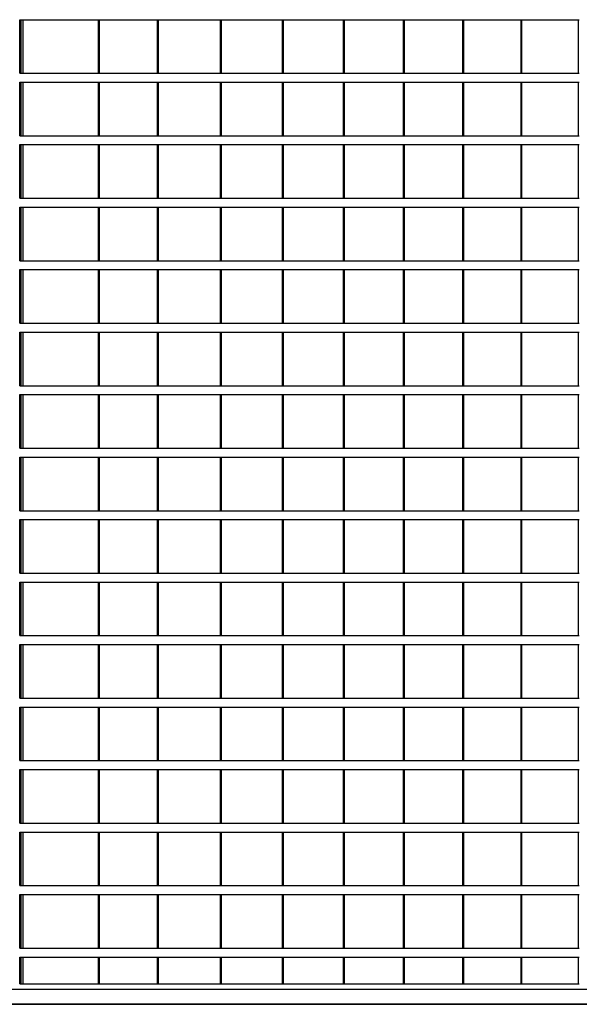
# Model space of a CAD drawing. Header units: millimetres. Extents: x 614675 to 1010864, y -150593 to -87691.
# Tile 8 of 194: x 679309 to 682445, y -137926 to -132411. Entities that reach past the tile are written whole.
import ezdxf

# ---------------------------------------------------------------- set-up
doc = ezdxf.new("R2010")
doc.units = ezdxf.units.MM
doc.header["$LTSCALE"] = 0.05
doc.layers.get('0').update_dxf_attribs({"lineweight": 0})
doc.layers.add('A-20--F3-WALLS', color=250, linetype='Continuous')
doc.layers.add('A-Elev', color=111, linetype='Continuous', lineweight=25)
doc.layers.add('A-Sect-Thin', color=31, linetype='Continuous', lineweight=25)

# ---------------------------------------------------------------- blocks, each defined once
blk = doc.blocks.new('*U343')
at = {"layer": 'A-Sect-Thin', "color": 252, "linetype": 'Continuous', "lineweight": 25}
for points in [[(1271.8, 4048), (1271.8, 4348)], [(1271.8, 4348), (1278.9, 4348)], [(1278.9, 4048), (1278.9, 4348)], [(1278.9, 4348), (1290.4, 4348)], [(1290.4, 4048), (1290.4, 4348)], [(1290.4, 4348), (1712.4, 4348)], [(1712.4, 4048), (1712.4, 4348)], [(1712.4, 4348), (1719.4, 4348)], [(1719.4, 4048), (1719.4, 4348)], [(1719.4, 4348), (2043.4, 4348)], [(2043.4, 4048), (2043.4, 4348)], [(2043.4, 4348), (2049.3, 4348)], [(2049.3, 4048), (2049.3, 4348)], [(2049.3, 4348), (2395.9, 4348)], [(2395.9, 4048), (2395.9, 4348)], [(2395.9, 4348), (2401.6, 4348)], [(2401.6, 4048), (2401.6, 4348)], [(2401.6, 4348), (2743.3, 4348)], [(2743.3, 4048), (2743.3, 4348)], [(2743.3, 4348), (2748.9, 4348)], [(2748.9, 4048), (2748.9, 4348)], [(2748.9, 4348), (3085.5, 4348)], [(3085.5, 4048), (3085.5, 4348)], [(3085.5, 4348), (3091.1, 4348)], [(3091.1, 4048), (3091.1, 4348)], [(3091.1, 4348), (3422.6, 4348)], [(3422.6, 4048), (3422.6, 4348)], [(3422.6, 4348), (3428.1, 4348)], [(3428.1, 4048), (3428.1, 4348)], [(3428.1, 4348), (3754.4, 4348)], [(3754.4, 4048), (3754.4, 4348)], [(3754.4, 4348), (3759.8, 4348)], [(3759.8, 4048), (3759.8, 4348)], [(3759.8, 4348), (4081.1, 4348)], [(4081.1, 4048), (4081.1, 4348)], [(4081.1, 4348), (4086.4, 4348)], [(4086.4, 4048), (4086.4, 4348)], [(4086.4, 4348), (4402.4, 4348)], [(4402.4, 4048), (4402.4, 4348)], [(4402.4, 4348), (4407.6, 4348)], [(1271.8, 4048), (1278.9, 4048)], [(1278.9, 4048), (1290.4, 4048)], [(1290.4, 4048), (1712.4, 4048)], [(1712.4, 4048), (1719.4, 4048)], [(1719.4, 4048), (2043.4, 4048)], [(2043.4, 4048), (2049.3, 4048)], [(2049.3, 4048), (2395.9, 4048)], [(2395.9, 4048), (2401.6, 4048)], [(2401.6, 4048), (2743.3, 4048)], [(2743.3, 4048), (2748.9, 4048)], [(2748.9, 4048), (3085.5, 4048)], [(3085.5, 4048), (3091.1, 4048)], [(3091.1, 4048), (3422.6, 4048)], [(3422.6, 4048), (3428.1, 4048)], [(3428.1, 4048), (3754.4, 4048)], [(3754.4, 4048), (3759.8, 4048)], [(3759.8, 4048), (4081.1, 4048)], [(4081.1, 4048), (4086.4, 4048)], [(4086.4, 4048), (4402.4, 4048)], [(4402.4, 4048), (4407.6, 4048)], [(1271.8, 3698), (1271.8, 3998)], [(1271.8, 3998), (1278.9, 3998)], [(1278.9, 3698), (1278.9, 3998)], [(1278.9, 3998), (1290.4, 3998)], [(1290.4, 3698), (1290.4, 3998)], [(1290.4, 3998), (1712.4, 3998)], [(1712.4, 3698), (1712.4, 3998)], [(1712.4, 3998), (1719.4, 3998)], [(1719.4, 3698), (1719.4, 3998)], [(1719.4, 3998), (2043.4, 3998)], [(2043.4, 3698), (2043.4, 3998)], [(2043.4, 3998), (2049.3, 3998)], [(2049.3, 3698), (2049.3, 3998)], [(2049.3, 3998), (2395.9, 3998)], [(2395.9, 3698), (2395.9, 3998)], [(2395.9, 3998), (2401.6, 3998)], [(2401.6, 3698), (2401.6, 3998)], [(2401.6, 3998), (2743.3, 3998)], [(2743.3, 3698), (2743.3, 3998)], [(2743.3, 3998), (2748.9, 3998)], [(2748.9, 3698), (2748.9, 3998)], [(2748.9, 3998), (3085.5, 3998)], [(3085.5, 3698), (3085.5, 3998)], [(3085.5, 3998), (3091.1, 3998)], [(3091.1, 3698), (3091.1, 3998)], [(3091.1, 3998), (3422.6, 3998)], [(3422.6, 3698), (3422.6, 3998)], [(3422.6, 3998), (3428.1, 3998)], [(3428.1, 3698), (3428.1, 3998)], [(3428.1, 3998), (3754.4, 3998)], [(3754.4, 3698), (3754.4, 3998)], [(3754.4, 3998), (3759.8, 3998)], [(3759.8, 3698), (3759.8, 3998)], [(3759.8, 3998), (4081.1, 3998)], [(4081.1, 3698), (4081.1, 3998)], [(4081.1, 3998), (4086.4, 3998)], [(4086.4, 3698), (4086.4, 3998)], [(4086.4, 3998), (4402.4, 3998)], [(4402.4, 3698), (4402.4, 3998)], [(4402.4, 3998), (4407.6, 3998)], [(1271.8, 3698), (1278.9, 3698)], [(1278.9, 3698), (1290.4, 3698)], [(1290.4, 3698), (1712.4, 3698)], [(1712.4, 3698), (1719.4, 3698)], [(1719.4, 3698), (2043.4, 3698)], [(2043.4, 3698), (2049.3, 3698)], [(2049.3, 3698), (2395.9, 3698)], [(2395.9, 3698), (2401.6, 3698)], [(2401.6, 3698), (2743.3, 3698)], [(2743.3, 3698), (2748.9, 3698)], [(2748.9, 3698), (3085.5, 3698)], [(3085.5, 3698), (3091.1, 3698)], [(3091.1, 3698), (3422.6, 3698)], [(3422.6, 3698), (3428.1, 3698)], [(3428.1, 3698), (3754.4, 3698)], [(3754.4, 3698), (3759.8, 3698)], [(3759.8, 3698), (4081.1, 3698)], [(4081.1, 3698), (4086.4, 3698)], [(4086.4, 3698), (4402.4, 3698)], [(4402.4, 3698), (4407.6, 3698)], [(1271.8, 3348), (1271.8, 3648)], [(1271.8, 3648), (1278.9, 3648)], [(1278.9, 3348), (1278.9, 3648)], [(1278.9, 3648), (1290.4, 3648)], [(1290.4, 3348), (1290.4, 3648)], [(1290.4, 3648), (1712.4, 3648)], [(1712.4, 3348), (1712.4, 3648)], [(1712.4, 3648), (1719.4, 3648)], [(1719.4, 3348), (1719.4, 3648)], [(1719.4, 3648), (2043.4, 3648)], [(2043.4, 3348), (2043.4, 3648)], [(2043.4, 3648), (2049.3, 3648)], [(2049.3, 3348), (2049.3, 3648)], [(2049.3, 3648), (2395.9, 3648)], [(2395.9, 3348), (2395.9, 3648)], [(2395.9, 3648), (2401.6, 3648)], [(2401.6, 3348), (2401.6, 3648)], [(2401.6, 3648), (2743.3, 3648)], [(2743.3, 3348), (2743.3, 3648)], [(2743.3, 3648), (2748.9, 3648)], [(2748.9, 3348), (2748.9, 3648)], [(2748.9, 3648), (3085.5, 3648)], [(3085.5, 3348), (3085.5, 3648)], [(3085.5, 3648), (3091.1, 3648)], [(3091.1, 3348), (3091.1, 3648)], [(3091.1, 3648), (3422.6, 3648)], [(3422.6, 3348), (3422.6, 3648)], [(3422.6, 3648), (3428.1, 3648)], [(3428.1, 3348), (3428.1, 3648)], [(3428.1, 3648), (3754.4, 3648)], [(3754.4, 3348), (3754.4, 3648)], [(3754.4, 3648), (3759.8, 3648)], [(3759.8, 3348), (3759.8, 3648)], [(3759.8, 3648), (4081.1, 3648)], [(4081.1, 3348), (4081.1, 3648)], [(4081.1, 3648), (4086.4, 3648)], [(4086.4, 3348), (4086.4, 3648)], [(4086.4, 3648), (4402.4, 3648)], [(4402.4, 3348), (4402.4, 3648)], [(4402.4, 3648), (4407.6, 3648)], [(1271.8, 3348), (1278.9, 3348)], [(1278.9, 3348), (1290.4, 3348)], [(1290.4, 3348), (1712.4, 3348)], [(1712.4, 3348), (1719.4, 3348)], [(1719.4, 3348), (2043.4, 3348)], [(2043.4, 3348), (2049.3, 3348)], [(2049.3, 3348), (2395.9, 3348)], [(2395.9, 3348), (2401.6, 3348)], [(2401.6, 3348), (2743.3, 3348)], [(2743.3, 3348), (2748.9, 3348)], [(2748.9, 3348), (3085.5, 3348)], [(3085.5, 3348), (3091.1, 3348)], [(3091.1, 3348), (3422.6, 3348)], [(3422.6, 3348), (3428.1, 3348)], [(3428.1, 3348), (3754.4, 3348)], [(3754.4, 3348), (3759.8, 3348)], [(3759.8, 3348), (4081.1, 3348)], [(4081.1, 3348), (4086.4, 3348)], [(4086.4, 3348), (4402.4, 3348)], [(4402.4, 3348), (4407.6, 3348)], [(1271.8, 2998), (1271.8, 3298)], [(1271.8, 3298), (1278.9, 3298)], [(1278.9, 2998), (1278.9, 3298)], [(1278.9, 3298), (1290.4, 3298)], [(1290.4, 2998), (1290.4, 3298)], [(1290.4, 3298), (1712.4, 3298)], [(1712.4, 2998), (1712.4, 3298)], [(1712.4, 3298), (1719.4, 3298)], [(1719.4, 2998), (1719.4, 3298)], [(1719.4, 3298), (2043.4, 3298)], [(2043.4, 2998), (2043.4, 3298)], [(2043.4, 3298), (2049.3, 3298)], [(2049.3, 2998), (2049.3, 3298)], [(2049.3, 3298), (2395.9, 3298)], [(2395.9, 2998), (2395.9, 3298)], [(2395.9, 3298), (2401.6, 3298)], [(2401.6, 2998), (2401.6, 3298)], [(2401.6, 3298), (2743.3, 3298)], [(2743.3, 2998), (2743.3, 3298)], [(2743.3, 3298), (2748.9, 3298)], [(2748.9, 2998), (2748.9, 3298)], [(2748.9, 3298), (3085.5, 3298)], [(3085.5, 2998), (3085.5, 3298)], [(3085.5, 3298), (3091.1, 3298)], [(3091.1, 2998), (3091.1, 3298)], [(3091.1, 3298), (3422.6, 3298)], [(3422.6, 2998), (3422.6, 3298)], [(3422.6, 3298), (3428.1, 3298)], [(3428.1, 2998), (3428.1, 3298)], [(3428.1, 3298), (3754.4, 3298)], [(3754.4, 2998), (3754.4, 3298)], [(3754.4, 3298), (3759.8, 3298)], [(3759.8, 2998), (3759.8, 3298)], [(3759.8, 3298), (4081.1, 3298)], [(4081.1, 2998), (4081.1, 3298)], [(4081.1, 3298), (4086.4, 3298)], [(4086.4, 2998), (4086.4, 3298)], [(4086.4, 3298), (4402.4, 3298)], [(4402.4, 2998), (4402.4, 3298)], [(4402.4, 3298), (4407.6, 3298)], [(1271.8, 2998), (1278.9, 2998)], [(1278.9, 2998), (1290.4, 2998)], [(1290.4, 2998), (1712.4, 2998)], [(1712.4, 2998), (1719.4, 2998)], [(1719.4, 2998), (2043.4, 2998)], [(2043.4, 2998), (2049.3, 2998)], [(2049.3, 2998), (2395.9, 2998)], [(2395.9, 2998), (2401.6, 2998)], [(2401.6, 2998), (2743.3, 2998)], [(2743.3, 2998), (2748.9, 2998)], [(2748.9, 2998), (3085.5, 2998)], [(3085.5, 2998), (3091.1, 2998)], [(3091.1, 2998), (3422.6, 2998)], [(3422.6, 2998), (3428.1, 2998)], [(3428.1, 2998), (3754.4, 2998)], [(3754.4, 2998), (3759.8, 2998)], [(3759.8, 2998), (4081.1, 2998)], [(4081.1, 2998), (4086.4, 2998)], [(4086.4, 2998), (4402.4, 2998)], [(4402.4, 2998), (4407.6, 2998)], [(1271.8, 2648), (1271.8, 2948)], [(1271.8, 2948), (1278.9, 2948)], [(1278.9, 2648), (1278.9, 2948)], [(1278.9, 2948), (1290.4, 2948)], [(1290.4, 2648), (1290.4, 2948)], [(1290.4, 2948), (1712.4, 2948)], [(1712.4, 2648), (1712.4, 2948)], [(1712.4, 2948), (1719.4, 2948)], [(1719.4, 2648), (1719.4, 2948)], [(1719.4, 2948), (2043.4, 2948)], [(2043.4, 2648), (2043.4, 2948)], [(2043.4, 2948), (2049.3, 2948)], [(2049.3, 2648), (2049.3, 2948)], [(2049.3, 2948), (2395.9, 2948)], [(2395.9, 2648), (2395.9, 2948)], [(2395.9, 2948), (2401.6, 2948)], [(2401.6, 2648), (2401.6, 2948)], [(2401.6, 2948), (2743.3, 2948)], [(2743.3, 2648), (2743.3, 2948)], [(2743.3, 2948), (2748.9, 2948)], [(2748.9, 2648), (2748.9, 2948)], [(2748.9, 2948), (3085.5, 2948)], [(3085.5, 2648), (3085.5, 2948)], [(3085.5, 2948), (3091.1, 2948)], [(3091.1, 2648), (3091.1, 2948)], [(3091.1, 2948), (3422.6, 2948)], [(3422.6, 2648), (3422.6, 2948)], [(3422.6, 2948), (3428.1, 2948)], [(3428.1, 2648), (3428.1, 2948)], [(3428.1, 2948), (3754.4, 2948)], [(3754.4, 2648), (3754.4, 2948)], [(3754.4, 2948), (3759.8, 2948)], [(3759.8, 2648), (3759.8, 2948)], [(3759.8, 2948), (4081.1, 2948)], [(4081.1, 2648), (4081.1, 2948)], [(4081.1, 2948), (4086.4, 2948)], [(4086.4, 2648), (4086.4, 2948)], [(4086.4, 2948), (4402.4, 2948)], [(4402.4, 2648), (4402.4, 2948)], [(4402.4, 2948), (4407.6, 2948)], [(1271.8, 2648), (1278.9, 2648)], [(1278.9, 2648), (1290.4, 2648)], [(1290.4, 2648), (1712.4, 2648)], [(1712.4, 2648), (1719.4, 2648)], [(1719.4, 2648), (2043.4, 2648)], [(2043.4, 2648), (2049.3, 2648)], [(2049.3, 2648), (2395.9, 2648)], [(2395.9, 2648), (2401.6, 2648)], [(2401.6, 2648), (2743.3, 2648)], [(2743.3, 2648), (2748.9, 2648)], [(2748.9, 2648), (3085.5, 2648)], [(3085.5, 2648), (3091.1, 2648)], [(3091.1, 2648), (3422.6, 2648)], [(3422.6, 2648), (3428.1, 2648)], [(3428.1, 2648), (3754.4, 2648)], [(3754.4, 2648), (3759.8, 2648)], [(3759.8, 2648), (4081.1, 2648)], [(4081.1, 2648), (4086.4, 2648)], [(4086.4, 2648), (4402.4, 2648)], [(4402.4, 2648), (4407.6, 2648)], [(1271.8, 2298), (1271.8, 2598)], [(1271.8, 2598), (1278.9, 2598)], [(1278.9, 2298), (1278.9, 2598)], [(1278.9, 2598), (1290.4, 2598)], [(1290.4, 2298), (1290.4, 2598)], [(1290.4, 2598), (1712.4, 2598)], [(1712.4, 2298), (1712.4, 2598)], [(1712.4, 2598), (1719.4, 2598)], [(1719.4, 2298), (1719.4, 2598)], [(1719.4, 2598), (2043.4, 2598)], [(2043.4, 2298), (2043.4, 2598)], [(2043.4, 2598), (2049.3, 2598)], [(2049.3, 2298), (2049.3, 2598)], [(2049.3, 2598), (2395.9, 2598)], [(2395.9, 2298), (2395.9, 2598)], [(2395.9, 2598), (2401.6, 2598)], [(2401.6, 2298), (2401.6, 2598)], [(2401.6, 2598), (2743.3, 2598)], [(2743.3, 2298), (2743.3, 2598)], [(2743.3, 2598), (2748.9, 2598)], [(2748.9, 2298), (2748.9, 2598)], [(2748.9, 2598), (3085.5, 2598)], [(3085.5, 2298), (3085.5, 2598)], [(3085.5, 2598), (3091.1, 2598)], [(3091.1, 2298), (3091.1, 2598)], [(3091.1, 2598), (3422.6, 2598)], [(3422.6, 2298), (3422.6, 2598)], [(3422.6, 2598), (3428.1, 2598)], [(3428.1, 2298), (3428.1, 2598)], [(3428.1, 2598), (3754.4, 2598)], [(3754.4, 2298), (3754.4, 2598)], [(3754.4, 2598), (3759.8, 2598)], [(3759.8, 2298), (3759.8, 2598)], [(3759.8, 2598), (4081.1, 2598)], [(4081.1, 2298), (4081.1, 2598)], [(4081.1, 2598), (4086.4, 2598)], [(4086.4, 2298), (4086.4, 2598)], [(4086.4, 2598), (4402.4, 2598)], [(4402.4, 2298), (4402.4, 2598)], [(4402.4, 2598), (4407.6, 2598)], [(1271.8, 2298), (1278.9, 2298)], [(1278.9, 2298), (1290.4, 2298)], [(1290.4, 2298), (1712.4, 2298)], [(1712.4, 2298), (1719.4, 2298)], [(1719.4, 2298), (2043.4, 2298)], [(2043.4, 2298), (2049.3, 2298)], [(2049.3, 2298), (2395.9, 2298)], [(2395.9, 2298), (2401.6, 2298)], [(2401.6, 2298), (2743.3, 2298)], [(2743.3, 2298), (2748.9, 2298)], [(2748.9, 2298), (3085.5, 2298)], [(3085.5, 2298), (3091.1, 2298)], [(3091.1, 2298), (3422.6, 2298)], [(3422.6, 2298), (3428.1, 2298)], [(3428.1, 2298), (3754.4, 2298)], [(3754.4, 2298), (3759.8, 2298)], [(3759.8, 2298), (4081.1, 2298)], [(4081.1, 2298), (4086.4, 2298)], [(4086.4, 2298), (4402.4, 2298)], [(4402.4, 2298), (4407.6, 2298)], [(1271.8, 1948), (1271.8, 2248)], [(1271.8, 2248), (1278.9, 2248)], [(1278.9, 1948), (1278.9, 2248)], [(1278.9, 2248), (1290.4, 2248)], [(1290.4, 1948), (1290.4, 2248)], [(1290.4, 2248), (1712.4, 2248)], [(1712.4, 1948), (1712.4, 2248)], [(1712.4, 2248), (1719.4, 2248)], [(1719.4, 1948), (1719.4, 2248)], [(1719.4, 2248), (2043.4, 2248)], [(2043.4, 1948), (2043.4, 2248)], [(2043.4, 2248), (2049.3, 2248)], [(2049.3, 1948), (2049.3, 2248)], [(2049.3, 2248), (2395.9, 2248)], [(2395.9, 1948), (2395.9, 2248)], [(2395.9, 2248), (2401.6, 2248)], [(2401.6, 1948), (2401.6, 2248)], [(2401.6, 2248), (2743.3, 2248)], [(2743.3, 1948), (2743.3, 2248)], [(2743.3, 2248), (2748.9, 2248)], [(2748.9, 1948), (2748.9, 2248)], [(2748.9, 2248), (3085.5, 2248)], [(3085.5, 1948), (3085.5, 2248)], [(3085.5, 2248), (3091.1, 2248)], [(3091.1, 1948), (3091.1, 2248)], [(3091.1, 2248), (3422.6, 2248)], [(3422.6, 1948), (3422.6, 2248)], [(3422.6, 2248), (3428.1, 2248)], [(3428.1, 1948), (3428.1, 2248)], [(3428.1, 2248), (3754.4, 2248)], [(3754.4, 1948), (3754.4, 2248)], [(3754.4, 2248), (3759.8, 2248)], [(3759.8, 1948), (3759.8, 2248)], [(3759.8, 2248), (4081.1, 2248)], [(4081.1, 1948), (4081.1, 2248)], [(4081.1, 2248), (4086.4, 2248)], [(4086.4, 1948), (4086.4, 2248)], [(4086.4, 2248), (4402.4, 2248)], [(4402.4, 1948), (4402.4, 2248)], [(4402.4, 2248), (4407.6, 2248)], [(1271.8, 1948), (1278.9, 1948)], [(1278.9, 1948), (1290.4, 1948)], [(1290.4, 1948), (1712.4, 1948)], [(1712.4, 1948), (1719.4, 1948)], [(1719.4, 1948), (2043.4, 1948)], [(2043.4, 1948), (2049.3, 1948)], [(2049.3, 1948), (2395.9, 1948)], [(2395.9, 1948), (2401.6, 1948)], [(2401.6, 1948), (2743.3, 1948)], [(2743.3, 1948), (2748.9, 1948)], [(2748.9, 1948), (3085.5, 1948)], [(3085.5, 1948), (3091.1, 1948)], [(3091.1, 1948), (3422.6, 1948)], [(3422.6, 1948), (3428.1, 1948)], [(3428.1, 1948), (3754.4, 1948)], [(3754.4, 1948), (3759.8, 1948)], [(3759.8, 1948), (4081.1, 1948)], [(4081.1, 1948), (4086.4, 1948)], [(4086.4, 1948), (4402.4, 1948)], [(4402.4, 1948), (4407.6, 1948)], [(1271.8, 1598), (1271.8, 1898)], [(1271.8, 1898), (1278.9, 1898)], [(1278.9, 1598), (1278.9, 1898)], [(1278.9, 1898), (1290.4, 1898)], [(1290.4, 1598), (1290.4, 1898)], [(1290.4, 1898), (1712.4, 1898)], [(1712.4, 1598), (1712.4, 1898)], [(1712.4, 1898), (1719.4, 1898)], [(1719.4, 1598), (1719.4, 1898)], [(1719.4, 1898), (2043.4, 1898)], [(2043.4, 1598), (2043.4, 1898)], [(2043.4, 1898), (2049.3, 1898)], [(2049.3, 1598), (2049.3, 1898)], [(2049.3, 1898), (2395.9, 1898)], [(2395.9, 1598), (2395.9, 1898)], [(2395.9, 1898), (2401.6, 1898)], [(2401.6, 1598), (2401.6, 1898)], [(2401.6, 1898), (2743.3, 1898)], [(2743.3, 1598), (2743.3, 1898)], [(2743.3, 1898), (2748.9, 1898)], [(2748.9, 1598), (2748.9, 1898)], [(2748.9, 1898), (3085.5, 1898)], [(3085.5, 1598), (3085.5, 1898)], [(3085.5, 1898), (3091.1, 1898)], [(3091.1, 1598), (3091.1, 1898)], [(3091.1, 1898), (3422.6, 1898)], [(3422.6, 1598), (3422.6, 1898)], [(3422.6, 1898), (3428.1, 1898)], [(3428.1, 1598), (3428.1, 1898)], [(3428.1, 1898), (3754.4, 1898)], [(3754.4, 1598), (3754.4, 1898)], [(3754.4, 1898), (3759.8, 1898)], [(3759.8, 1598), (3759.8, 1898)], [(3759.8, 1898), (4081.1, 1898)], [(4081.1, 1598), (4081.1, 1898)], [(4081.1, 1898), (4086.4, 1898)], [(4086.4, 1598), (4086.4, 1898)], [(4086.4, 1898), (4402.4, 1898)], [(4402.4, 1598), (4402.4, 1898)], [(4402.4, 1898), (4407.6, 1898)], [(1271.8, 1598), (1278.9, 1598)], [(1271.8, 1248), (1271.8, 1548)], [(1271.8, 1548), (1278.9, 1548)], [(1278.9, 1598), (1290.4, 1598)], [(1278.9, 1248), (1278.9, 1548)], [(1278.9, 1548), (1290.4, 1548)], [(1290.4, 1598), (1712.4, 1598)], [(1290.4, 1248), (1290.4, 1548)], [(1290.4, 1548), (1712.4, 1548)], [(1712.4, 1598), (1719.4, 1598)], [(1712.4, 1248), (1712.4, 1548)], [(1712.4, 1548), (1719.4, 1548)], [(1719.4, 1598), (2043.4, 1598)], [(1719.4, 1248), (1719.4, 1548)], [(1719.4, 1548), (2043.4, 1548)], [(2043.4, 1598), (2049.3, 1598)], [(2043.4, 1248), (2043.4, 1548)], [(2043.4, 1548), (2049.3, 1548)], [(2049.3, 1598), (2395.9, 1598)], [(2049.3, 1248), (2049.3, 1548)], [(2049.3, 1548), (2395.9, 1548)], [(2395.9, 1598), (2401.6, 1598)], [(2395.9, 1248), (2395.9, 1548)], [(2395.9, 1548), (2401.6, 1548)], [(2401.6, 1598), (2743.3, 1598)], [(2401.6, 1248), (2401.6, 1548)], [(2401.6, 1548), (2743.3, 1548)], [(2743.3, 1598), (2748.9, 1598)], [(2743.3, 1248), (2743.3, 1548)], [(2743.3, 1548), (2748.9, 1548)], [(2748.9, 1598), (3085.5, 1598)], [(2748.9, 1248), (2748.9, 1548)], [(2748.9, 1548), (3085.5, 1548)], [(3085.5, 1598), (3091.1, 1598)], [(3085.5, 1248), (3085.5, 1548)], [(3085.5, 1548), (3091.1, 1548)], [(3091.1, 1598), (3422.6, 1598)], [(3091.1, 1248), (3091.1, 1548)], [(3091.1, 1548), (3422.6, 1548)], [(3422.6, 1598), (3428.1, 1598)], [(3422.6, 1248), (3422.6, 1548)], [(3422.6, 1548), (3428.1, 1548)], [(3428.1, 1598), (3754.4, 1598)], [(3428.1, 1248), (3428.1, 1548)], [(3428.1, 1548), (3754.4, 1548)], [(3754.4, 1598), (3759.8, 1598)], [(3754.4, 1248), (3754.4, 1548)], [(3754.4, 1548), (3759.8, 1548)], [(3759.8, 1598), (4081.1, 1598)], [(3759.8, 1248), (3759.8, 1548)], [(3759.8, 1548), (4081.1, 1548)], [(4081.1, 1598), (4086.4, 1598)], [(4081.1, 1248), (4081.1, 1548)], [(4081.1, 1548), (4086.4, 1548)], [(4086.4, 1598), (4402.4, 1598)], [(4086.4, 1248), (4086.4, 1548)], [(4086.4, 1548), (4402.4, 1548)], [(4402.4, 1598), (4407.6, 1598)], [(4402.4, 1248), (4402.4, 1548)], [(4402.4, 1548), (4407.6, 1548)], [(1271.8, 1248), (1278.9, 1248)], [(1278.9, 1248), (1290.4, 1248)], [(1290.4, 1248), (1712.4, 1248)], [(1712.4, 1248), (1719.4, 1248)], [(1719.4, 1248), (2043.4, 1248)], [(2043.4, 1248), (2049.3, 1248)], [(2049.3, 1248), (2395.9, 1248)], [(2395.9, 1248), (2401.6, 1248)], [(2401.6, 1248), (2743.3, 1248)], [(2743.3, 1248), (2748.9, 1248)], [(2748.9, 1248), (3085.5, 1248)], [(3085.5, 1248), (3091.1, 1248)], [(3091.1, 1248), (3422.6, 1248)], [(3422.6, 1248), (3428.1, 1248)], [(3428.1, 1248), (3754.4, 1248)], [(3754.4, 1248), (3759.8, 1248)], [(3759.8, 1248), (4081.1, 1248)], [(4081.1, 1248), (4086.4, 1248)], [(4086.4, 1248), (4402.4, 1248)], [(4402.4, 1248), (4407.6, 1248)], [(1271.8, 898), (1271.8, 1198)], [(1271.8, 1198), (1278.9, 1198)], [(1278.9, 898), (1278.9, 1198)], [(1278.9, 1198), (1290.4, 1198)], [(1290.4, 898), (1290.4, 1198)], [(1290.4, 1198), (1712.4, 1198)], [(1712.4, 898), (1712.4, 1198)], [(1712.4, 1198), (1719.4, 1198)], [(1719.4, 898), (1719.4, 1198)], [(1719.4, 1198), (2043.4, 1198)], [(2043.4, 898), (2043.4, 1198)], [(2043.4, 1198), (2049.3, 1198)], [(2049.3, 898), (2049.3, 1198)], [(2049.3, 1198), (2395.9, 1198)], [(2395.9, 898), (2395.9, 1198)], [(2395.9, 1198), (2401.6, 1198)], [(2401.6, 898), (2401.6, 1198)], [(2401.6, 1198), (2743.3, 1198)], [(2743.3, 898), (2743.3, 1198)], [(2743.3, 1198), (2748.9, 1198)], [(2748.9, 898), (2748.9, 1198)], [(2748.9, 1198), (3085.5, 1198)], [(3085.5, 898), (3085.5, 1198)], [(3085.5, 1198), (3091.1, 1198)], [(3091.1, 898), (3091.1, 1198)], [(3091.1, 1198), (3422.6, 1198)], [(3422.6, 898), (3422.6, 1198)], [(3422.6, 1198), (3428.1, 1198)], [(3428.1, 898), (3428.1, 1198)], [(3428.1, 1198), (3754.4, 1198)], [(3754.4, 898), (3754.4, 1198)], [(3754.4, 1198), (3759.8, 1198)], [(3759.8, 898), (3759.8, 1198)], [(3759.8, 1198), (4081.1, 1198)], [(4081.1, 898), (4081.1, 1198)], [(4081.1, 1198), (4086.4, 1198)], [(4086.4, 898), (4086.4, 1198)], [(4086.4, 1198), (4402.4, 1198)], [(4402.4, 898), (4402.4, 1198)], [(4402.4, 1198), (4407.6, 1198)], [(1271.8, 898), (1278.9, 898)], [(1278.9, 898), (1290.4, 898)], [(1290.4, 898), (1712.4, 898)], [(1712.4, 898), (1719.4, 898)], [(1719.4, 898), (2043.4, 898)], [(2043.4, 898), (2049.3, 898)], [(2049.3, 898), (2395.9, 898)], [(2395.9, 898), (2401.6, 898)], [(2401.6, 898), (2743.3, 898)], [(2743.3, 898), (2748.9, 898)], [(2748.9, 898), (3085.5, 898)], [(3085.5, 898), (3091.1, 898)], [(3091.1, 898), (3422.6, 898)], [(3422.6, 898), (3428.1, 898)], [(3428.1, 898), (3754.4, 898)], [(3754.4, 898), (3759.8, 898)], [(3759.8, 898), (4081.1, 898)], [(4081.1, 898), (4086.4, 898)], [(4086.4, 898), (4402.4, 898)], [(4402.4, 898), (4407.6, 898)], [(1271.8, 548), (1271.8, 848)], [(1271.8, 848), (1278.9, 848)], [(1278.9, 548), (1278.9, 848)], [(1278.9, 848), (1290.4, 848)], [(1290.4, 548), (1290.4, 848)], [(1290.4, 848), (1712.4, 848)], [(1712.4, 548), (1712.4, 848)], [(1712.4, 848), (1719.4, 848)], [(1719.4, 548), (1719.4, 848)], [(1719.4, 848), (2043.4, 848)], [(2043.4, 548), (2043.4, 848)], [(2043.4, 848), (2049.3, 848)], [(2049.3, 548), (2049.3, 848)], [(2049.3, 848), (2395.9, 848)], [(2395.9, 548), (2395.9, 848)], [(2395.9, 848), (2401.6, 848)], [(2401.6, 548), (2401.6, 848)], [(2401.6, 848), (2743.3, 848)], [(2743.3, 548), (2743.3, 848)], [(2743.3, 848), (2748.9, 848)], [(2748.9, 548), (2748.9, 848)], [(2748.9, 848), (3085.5, 848)], [(3085.5, 548), (3085.5, 848)], [(3085.5, 848), (3091.1, 848)], [(3091.1, 548), (3091.1, 848)], [(3091.1, 848), (3422.6, 848)], [(3422.6, 548), (3422.6, 848)], [(3422.6, 848), (3428.1, 848)], [(3428.1, 548), (3428.1, 848)], [(3428.1, 848), (3754.4, 848)], [(3754.4, 548), (3754.4, 848)], [(3754.4, 848), (3759.8, 848)], [(3759.8, 548), (3759.8, 848)], [(3759.8, 848), (4081.1, 848)], [(4081.1, 548), (4081.1, 848)], [(4081.1, 848), (4086.4, 848)], [(4086.4, 548), (4086.4, 848)], [(4086.4, 848), (4402.4, 848)], [(4402.4, 548), (4402.4, 848)], [(4402.4, 848), (4407.6, 848)], [(1271.8, 548), (1278.9, 548)], [(1271.8, 198), (1271.8, 498)], [(1271.8, 498), (1278.9, 498)], [(1278.9, 548), (1290.4, 548)], [(1278.9, 198), (1278.9, 498)], [(1278.9, 498), (1290.4, 498)], [(1290.4, 548), (1712.4, 548)], [(1290.4, 198), (1290.4, 498)], [(1290.4, 498), (1712.4, 498)], [(1712.4, 548), (1719.4, 548)], [(1712.4, 198), (1712.4, 498)], [(1712.4, 498), (1719.4, 498)], [(1719.4, 548), (2043.4, 548)], [(1719.4, 198), (1719.4, 498)], [(1719.4, 498), (2043.4, 498)], [(2043.4, 548), (2049.3, 548)], [(2043.4, 198), (2043.4, 498)], [(2043.4, 498), (2049.3, 498)], [(2049.3, 548), (2395.9, 548)], [(2049.3, 198), (2049.3, 498)], [(2049.3, 498), (2395.9, 498)], [(2395.9, 548), (2401.6, 548)], [(2395.9, 198), (2395.9, 498)], [(2395.9, 498), (2401.6, 498)], [(2401.6, 548), (2743.3, 548)], [(2401.6, 198), (2401.6, 498)], [(2401.6, 498), (2743.3, 498)], [(2743.3, 548), (2748.9, 548)], [(2743.3, 198), (2743.3, 498)], [(2743.3, 498), (2748.9, 498)], [(2748.9, 548), (3085.5, 548)], [(2748.9, 198), (2748.9, 498)], [(2748.9, 498), (3085.5, 498)], [(3085.5, 548), (3091.1, 548)], [(3085.5, 198), (3085.5, 498)], [(3085.5, 498), (3091.1, 498)], [(3091.1, 548), (3422.6, 548)], [(3091.1, 198), (3091.1, 498)], [(3091.1, 498), (3422.6, 498)], [(3422.6, 548), (3428.1, 548)], [(3422.6, 198), (3422.6, 498)], [(3422.6, 498), (3428.1, 498)], [(3428.1, 548), (3754.4, 548)], [(3428.1, 198), (3428.1, 498)], [(3428.1, 498), (3754.4, 498)], [(3754.4, 548), (3759.8, 548)], [(3754.4, 198), (3754.4, 498)], [(3754.4, 498), (3759.8, 498)], [(3759.8, 548), (4081.1, 548)], [(3759.8, 198), (3759.8, 498)], [(3759.8, 498), (4081.1, 498)], [(4081.1, 548), (4086.4, 548)], [(4081.1, 198), (4081.1, 498)], [(4081.1, 498), (4086.4, 498)], [(4086.4, 548), (4402.4, 548)], [(4086.4, 198), (4086.4, 498)], [(4086.4, 498), (4402.4, 498)], [(4402.4, 548), (4407.6, 548)], [(4402.4, 198), (4402.4, 498)], [(4402.4, 498), (4407.6, 498)], [(1271.8, 198), (1278.9, 198)], [(1278.9, 198), (1290.4, 198)], [(1290.4, 198), (1712.4, 198)], [(1712.4, 198), (1719.4, 198)], [(1719.4, 198), (2043.4, 198)], [(2043.4, 198), (2049.3, 198)], [(2049.3, 198), (2395.9, 198)], [(2395.9, 198), (2401.6, 198)], [(2401.6, 198), (2743.3, 198)], [(2743.3, 198), (2748.9, 198)], [(2748.9, 198), (3085.5, 198)], [(3085.5, 198), (3091.1, 198)], [(3091.1, 198), (3422.6, 198)], [(3422.6, 198), (3428.1, 198)], [(3428.1, 198), (3754.4, 198)], [(3754.4, 198), (3759.8, 198)], [(3759.8, 198), (4081.1, 198)], [(4081.1, 198), (4086.4, 198)], [(4086.4, 198), (4402.4, 198)], [(4402.4, 198), (4407.6, 198)], [(1271.8, -152), (1271.8, 148)], [(1271.8, 148), (1278.9, 148)], [(1278.9, -152), (1278.9, 148)], [(1278.9, 148), (1290.4, 148)], [(1290.4, -152), (1290.4, 148)], [(1290.4, 148), (1712.4, 148)], [(1712.4, -152), (1712.4, 148)], [(1712.4, 148), (1719.4, 148)], [(1719.4, -152), (1719.4, 148)], [(1719.4, 148), (2043.4, 148)], [(2043.4, -152), (2043.4, 148)], [(2043.4, 148), (2049.3, 148)], [(2049.3, -152), (2049.3, 148)], [(2049.3, 148), (2395.9, 148)], [(2395.9, -152), (2395.9, 148)], [(2395.9, 148), (2401.6, 148)], [(2401.6, -152), (2401.6, 148)], [(2401.6, 148), (2743.3, 148)], [(2743.3, -152), (2743.3, 148)], [(2743.3, 148), (2748.9, 148)], [(2748.9, -152), (2748.9, 148)], [(2748.9, 148), (3085.5, 148)], [(3085.5, -152), (3085.5, 148)], [(3085.5, 148), (3091.1, 148)], [(3091.1, -152), (3091.1, 148)], [(3091.1, 148), (3422.6, 148)], [(3422.6, -152), (3422.6, 148)], [(3422.6, 148), (3428.1, 148)], [(3428.1, -152), (3428.1, 148)], [(3428.1, 148), (3754.4, 148)], [(3754.4, -152), (3754.4, 148)], [(3754.4, 148), (3759.8, 148)], [(3759.8, -152), (3759.8, 148)], [(3759.8, 148), (4081.1, 148)], [(4081.1, -152), (4081.1, 148)], [(4081.1, 148), (4086.4, 148)], [(4086.4, -152), (4086.4, 148)], [(4086.4, 148), (4402.4, 148)], [(4402.4, -152), (4402.4, 148)], [(4402.4, 148), (4407.6, 148)], [(1271.8, -152), (1278.9, -152)], [(1278.9, -152), (1290.4, -152)], [(1290.4, -152), (1712.4, -152)], [(1712.4, -152), (1719.4, -152)], [(1719.4, -152), (2043.4, -152)], [(2043.4, -152), (2049.3, -152)], [(2049.3, -152), (2395.9, -152)], [(2395.9, -152), (2401.6, -152)], [(2401.6, -152), (2743.3, -152)], [(2743.3, -152), (2748.9, -152)], [(2748.9, -152), (3085.5, -152)], [(3085.5, -152), (3091.1, -152)], [(3091.1, -152), (3422.6, -152)], [(3422.6, -152), (3428.1, -152)], [(3428.1, -152), (3754.4, -152)], [(3754.4, -152), (3759.8, -152)], [(3759.8, -152), (4081.1, -152)], [(4081.1, -152), (4086.4, -152)], [(4086.4, -152), (4402.4, -152)], [(4402.4, -152), (4407.6, -152)], [(1271.8, -502), (1271.8, -202)], [(1271.8, -202), (1278.9, -202)], [(1278.9, -502), (1278.9, -202)], [(1278.9, -202), (1290.4, -202)], [(1290.4, -502), (1290.4, -202)], [(1290.4, -202), (1712.4, -202)], [(1712.4, -502), (1712.4, -202)], [(1712.4, -202), (1719.4, -202)], [(1719.4, -502), (1719.4, -202)], [(1719.4, -202), (2043.4, -202)], [(2043.4, -502), (2043.4, -202)], [(2043.4, -202), (2049.3, -202)], [(2049.3, -502), (2049.3, -202)], [(2049.3, -202), (2395.9, -202)], [(2395.9, -502), (2395.9, -202)], [(2395.9, -202), (2401.6, -202)], [(2401.6, -502), (2401.6, -202)], [(2401.6, -202), (2743.3, -202)], [(2743.3, -502), (2743.3, -202)], [(2743.3, -202), (2748.9, -202)], [(2748.9, -502), (2748.9, -202)], [(2748.9, -202), (3085.5, -202)], [(3085.5, -502), (3085.5, -202)], [(3085.5, -202), (3091.1, -202)], [(3091.1, -502), (3091.1, -202)], [(3091.1, -202), (3422.6, -202)], [(3422.6, -502), (3422.6, -202)], [(3422.6, -202), (3428.1, -202)], [(3428.1, -502), (3428.1, -202)], [(3428.1, -202), (3754.4, -202)], [(3754.4, -502), (3754.4, -202)], [(3754.4, -202), (3759.8, -202)], [(3759.8, -502), (3759.8, -202)], [(3759.8, -202), (4081.1, -202)], [(4081.1, -502), (4081.1, -202)], [(4081.1, -202), (4086.4, -202)], [(4086.4, -502), (4086.4, -202)], [(4086.4, -202), (4402.4, -202)], [(4402.4, -502), (4402.4, -202)], [(4402.4, -202), (4407.6, -202)], [(1271.8, -502), (1278.9, -502)], [(1278.9, -502), (1290.4, -502)], [(1290.4, -502), (1712.4, -502)], [(1712.4, -502), (1719.4, -502)], [(1719.4, -502), (2043.4, -502)], [(2043.4, -502), (2049.3, -502)], [(2049.3, -502), (2395.9, -502)], [(2395.9, -502), (2401.6, -502)], [(2401.6, -502), (2743.3, -502)], [(2743.3, -502), (2748.9, -502)], [(2748.9, -502), (3085.5, -502)], [(3085.5, -502), (3091.1, -502)], [(3091.1, -502), (3422.6, -502)], [(3422.6, -502), (3428.1, -502)], [(3428.1, -502), (3754.4, -502)], [(3754.4, -502), (3759.8, -502)], [(3759.8, -502), (4081.1, -502)], [(4081.1, -502), (4086.4, -502)], [(4086.4, -502), (4402.4, -502)], [(4402.4, -502), (4407.6, -502)], [(1271.8, -852), (1271.8, -552)], [(1271.8, -552), (1278.9, -552)], [(1278.9, -852), (1278.9, -552)], [(1278.9, -552), (1290.4, -552)], [(1290.4, -852), (1290.4, -552)], [(1290.4, -552), (1712.4, -552)], [(1712.4, -852), (1712.4, -552)], [(1712.4, -552), (1719.4, -552)], [(1719.4, -852), (1719.4, -552)], [(1719.4, -552), (2043.4, -552)], [(2043.4, -852), (2043.4, -552)], [(2043.4, -552), (2049.3, -552)], [(2049.3, -852), (2049.3, -552)], [(2049.3, -552), (2395.9, -552)], [(2395.9, -852), (2395.9, -552)], [(2395.9, -552), (2401.6, -552)], [(2401.6, -852), (2401.6, -552)], [(2401.6, -552), (2743.3, -552)], [(2743.3, -852), (2743.3, -552)], [(2743.3, -552), (2748.9, -552)], [(2748.9, -852), (2748.9, -552)], [(2748.9, -552), (3085.5, -552)], [(3085.5, -852), (3085.5, -552)], [(3085.5, -552), (3091.1, -552)], [(3091.1, -852), (3091.1, -552)], [(3091.1, -552), (3422.6, -552)], [(3422.6, -852), (3422.6, -552)], [(3422.6, -552), (3428.1, -552)], [(3428.1, -852), (3428.1, -552)], [(3428.1, -552), (3754.4, -552)], [(3754.4, -852), (3754.4, -552)], [(3754.4, -552), (3759.8, -552)], [(3759.8, -852), (3759.8, -552)], [(3759.8, -552), (4081.1, -552)], [(4081.1, -852), (4081.1, -552)], [(4081.1, -552), (4086.4, -552)], [(4086.4, -852), (4086.4, -552)], [(4086.4, -552), (4402.4, -552)], [(4402.4, -852), (4402.4, -552)], [(4402.4, -552), (4407.6, -552)], [(1271.8, -852), (1278.9, -852)], [(1278.9, -852), (1290.4, -852)], [(1290.4, -852), (1712.4, -852)], [(1712.4, -852), (1719.4, -852)], [(1719.4, -852), (2043.4, -852)], [(2043.4, -852), (2049.3, -852)], [(2049.3, -852), (2395.9, -852)], [(2395.9, -852), (2401.6, -852)], [(2401.6, -852), (2743.3, -852)], [(2743.3, -852), (2748.9, -852)], [(2748.9, -852), (3085.5, -852)], [(3085.5, -852), (3091.1, -852)], [(3091.1, -852), (3422.6, -852)], [(3422.6, -852), (3428.1, -852)], [(3428.1, -852), (3754.4, -852)], [(3754.4, -852), (3759.8, -852)], [(3759.8, -852), (4081.1, -852)], [(4081.1, -852), (4086.4, -852)], [(4086.4, -852), (4402.4, -852)], [(4402.4, -852), (4407.6, -852)], [(1271.8, -1052), (1271.8, -902)], [(1271.8, -902), (1278.9, -902)], [(1278.9, -1052), (1278.9, -902)], [(1278.9, -902), (1290.4, -902)], [(1290.4, -1052), (1290.4, -902)], [(1290.4, -902), (1712.4, -902)], [(1712.4, -1052), (1712.4, -902)], [(1712.4, -902), (1719.4, -902)], [(1719.4, -1052), (1719.4, -902)], [(1719.4, -902), (2043.4, -902)], [(2043.4, -1052), (2043.4, -902)], [(2043.4, -902), (2049.3, -902)], [(2049.3, -1052), (2049.3, -902)], [(2049.3, -902), (2395.9, -902)], [(2395.9, -1052), (2395.9, -902)], [(2395.9, -902), (2401.6, -902)], [(2401.6, -1052), (2401.6, -902)], [(2401.6, -902), (2743.3, -902)], [(2743.3, -1052), (2743.3, -902)], [(2743.3, -902), (2748.9, -902)], [(2748.9, -1052), (2748.9, -902)], [(2748.9, -902), (3085.5, -902)], [(3085.5, -1052), (3085.5, -902)], [(3085.5, -902), (3091.1, -902)], [(3091.1, -1052), (3091.1, -902)], [(3091.1, -902), (3422.6, -902)], [(3422.6, -1052), (3422.6, -902)], [(3422.6, -902), (3428.1, -902)], [(3428.1, -1052), (3428.1, -902)], [(3428.1, -902), (3754.4, -902)], [(3754.4, -1052), (3754.4, -902)], [(3754.4, -902), (3759.8, -902)], [(3759.8, -1052), (3759.8, -902)], [(3759.8, -902), (4081.1, -902)], [(4081.1, -1052), (4081.1, -902)], [(4081.1, -902), (4086.4, -902)], [(4086.4, -1052), (4086.4, -902)], [(4086.4, -902), (4402.4, -902)], [(4402.4, -1052), (4402.4, -902)], [(4402.4, -902), (4407.6, -902)], [(1271.8, -1052), (1278.9, -1052)], [(1278.9, -1052), (1290.4, -1052)], [(1290.4, -1052), (1712.4, -1052)], [(1712.4, -1052), (1719.4, -1052)], [(1719.4, -1052), (2043.4, -1052)], [(2043.4, -1052), (2049.3, -1052)], [(2049.3, -1052), (2395.9, -1052)], [(2395.9, -1052), (2401.6, -1052)], [(2401.6, -1052), (2743.3, -1052)], [(2743.3, -1052), (2748.9, -1052)], [(2748.9, -1052), (3085.5, -1052)], [(3085.5, -1052), (3091.1, -1052)], [(3091.1, -1052), (3422.6, -1052)], [(3422.6, -1052), (3428.1, -1052)], [(3428.1, -1052), (3754.4, -1052)], [(3754.4, -1052), (3759.8, -1052)], [(3759.8, -1052), (4081.1, -1052)], [(4081.1, -1052), (4086.4, -1052)], [(4086.4, -1052), (4402.4, -1052)], [(4402.4, -1052), (4407.6, -1052)]]:
    blk.add_lwpolyline(points, dxfattribs=at)

msp = doc.modelspace()

# ---------------------------------------------------------------- linework, layer by layer
at = {"lineweight": 35}
msp.add_lwpolyline([(644354.9, -137925.5), (822088.9, -137925.5)], dxfattribs=at)
at = {"layer": 'A-20--F3-WALLS'}
msp.add_line((645276.5, -137840.6, 30979.8), (822668.3, -137840.6), dxfattribs=at)

# ---------------------------------------------------------------- block references
at = {"layer": 'A-Elev', "color": 3, "linetype": 'Continuous', "lineweight": 30}
msp.add_blockref('*U343', (678037.4, -136758.6), dxfattribs=at)

doc.saveas('drawing.dxf')
